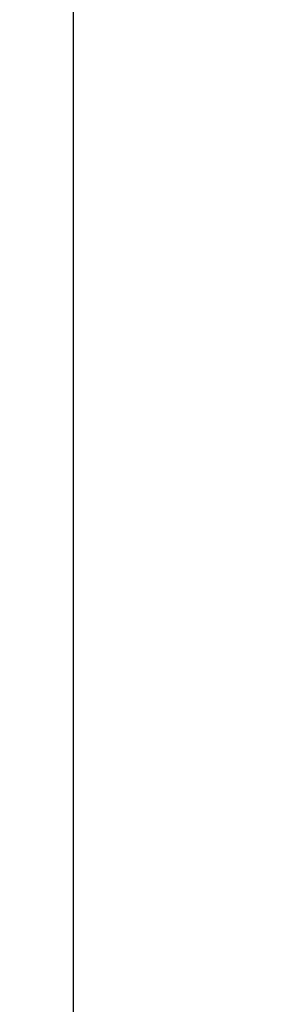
# Model space of a CAD drawing. Header units: inches. Extents: x 0 to 22, y 0 to 17.
# Tile 23 of 44: x 8.164 to 8.271, y 9.978 to 10.401. Entities that reach past the tile are written whole.
import ezdxf

# ---------------------------------------------------------------- set-up
doc = ezdxf.new("R2010")
doc.units = ezdxf.units.IN
doc.header["$LTSCALE"] = 1.21
doc.header["$MEASUREMENT"] = 0
doc.layers.get('0').update_dxf_attribs({"linetype": 'CONTINUOUS'})
doc.layers.add('DIMENSIONS', color=7, linetype='CONTINUOUS')
doc.styles.get("Standard").update_dxf_attribs({"font": 'txt', "width": 0.8})
doc.dimstyles.new('DIMSTYLE_1', dxfattribs={"dimtxt": 0.125, "dimasz": 0.18, "dimexe": 0.18, "dimexo": 0.0625, "dimgap": 0.09, "dimtad": 0, "dimtih": 1, "dimtoh": 1, "dimzin": 4, "dimdsep": 46, "dimtxsty": 'STANDARD', "dimblk": '_FILLED', "dimblk1": '_FILLED', "dimblk2": '_FILLED', "dimcen": 0.09, "dimadec": 0, "dimazin": 0, "dimtfac": 1, "dimtofl": 0, "dimtmove": 0, "dimatfit": 3, "dimldrblk": '_FILLED', "dimfxl": 1, "dimtolj": 1, "dimtzin": 4, "dimarcsym": 0})

# ---------------------------------------------------------------- blocks, each defined once
blk = doc.blocks.new('_FILLED')
at = {"color": 0, "linetype": 'BYBLOCK'}
blk.add_solid([(0, 0), (-1, 0.1736111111), (-1, -0.1736111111)], dxfattribs=at)
blk = doc.blocks.new('*D11')
at = {"layer": 'DIMENSIONS', "color": 2, "linetype": 'CONTINUOUS'}
for p, q in [((8.2710803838, 10.5855866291), (7.3119880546, 10.5855866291)), ((7.4369880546, 10.5855866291), (7.4369880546, 10.33523268)), ((7.4369880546, 9.6355866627), (7.4369880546, 9.86648268)), ((8.2708278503, 9.6355866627), (7.3119880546, 9.6355866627))]:
    blk.add_line(p, q, dxfattribs=at)
at = {"layer": 'DIMENSIONS', "color": 2, "linetype": 'CONTINUOUS', "xscale": 0.18, "yscale": 0.18, "zscale": 0.18}
for p, rotation in [((7.4369880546, 10.5855866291), 90), ((7.4369880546, 9.6355866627), 270)]:
    blk.add_blockref('_FILLED', p, dxfattribs=dict(at, rotation=rotation))
at = {"layer": 'DIMENSIONS', "color": 2, "linetype": 'CONTINUOUS', "insert": (7.4369880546, 10.27273268), "char_height": 0.125, "width": 1.025, "attachment_point": 2, "line_spacing_factor": 0.9}
blk.add_mtext('.95{\\Ftxt.shx;\\W1.000000;\\H0.125000; }[24.1]\\PTYP', dxfattribs=at)

msp = doc.modelspace()

# ---------------------------------------------------------------- linework, layer by layer
at = {"color": 3, "linetype": 'CONTINUOUS'}
msp.add_line((8.1869880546, 9.5795866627), (8.1869880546, 11.1695866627), dxfattribs=at)

# ---------------------------------------------------------------- dimensions: what is measured, and where the dimension line sits
at = {"layer": 'DIMENSIONS', "color": 2, "linetype": 'CONTINUOUS'}
dim = msp.add_linear_dim(base=(7.4369880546, 9.6355866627), p1=(8.2710803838, 10.5855866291), p2=(8.2708278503, 9.6355866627), angle=270, text='<>\\PTYP', dimstyle='DIMSTYLE_1', dxfattribs=at)
dim.commit()
dim.dimension.update_dxf_attribs({"geometry": '*D11', "text_midpoint": (7.3369880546, 10.10085768), "dimtype": 160})

doc.saveas('drawing.dxf')
